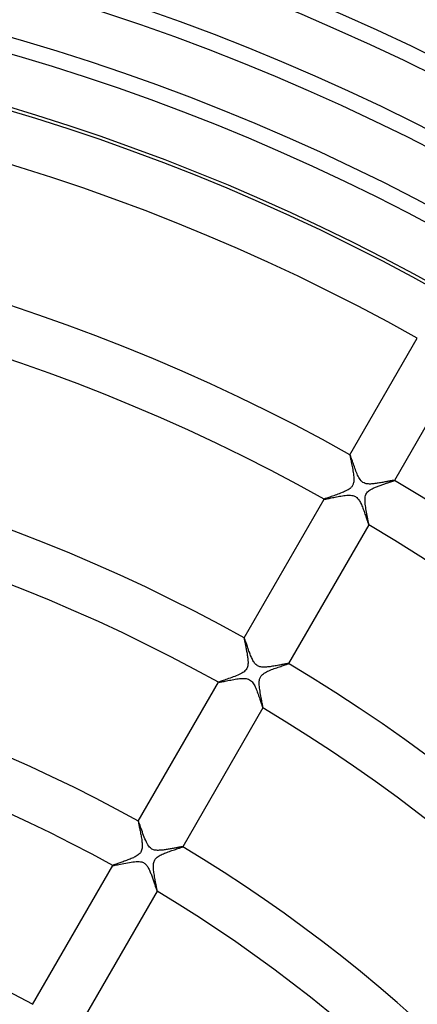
# Model space of a CAD drawing. Header units: millimetres. Extents: x -310 to 310, y -273 to 273.
# Tile 66 of 76: x 48 to 79, y 88 to 165. Entities that reach past the tile are written whole.
import ezdxf

# ---------------------------------------------------------------- set-up
doc = ezdxf.new("R2010")
doc.units = ezdxf.units.MM
doc.layers.add('HIDDEN', color=7, linetype='Continuous')
doc.layers.add('THICK', color=7, linetype='Continuous')

msp = doc.modelspace()

# ---------------------------------------------------------------- linework, layer by layer
at = {"layer": 'HIDDEN'}
for p, q in [((73.511, 131.324), (73.51, 131.324)), ((73.51, 131.324), (73.51, 131.323)), ((73.512, 131.324), (73.511, 131.324)), ((73.513, 131.324), (73.512, 131.325)), ((73.512, 131.325), (73.512, 131.324)), ((73.513, 131.324), (73.513, 131.324)), ((73.522, 131.314), (73.513, 131.324)), ((73.534, 131.289), (73.522, 131.314)), ((73.55, 131.252), (73.534, 131.289)), ((73.569, 131.202), (73.55, 131.252)), ((73.591, 131.142), (73.569, 131.202)), ((73.616, 131.072), (73.591, 131.142)), ((73.643, 130.993), (73.616, 131.072)), ((73.673, 130.907), (73.643, 130.993)), ((73.706, 130.814), (73.673, 130.907)), ((73.74, 130.715), (73.706, 130.814)), ((73.776, 130.611), (73.74, 130.715)), ((73.814, 130.503), (73.776, 130.611)), ((73.854, 130.391), (73.814, 130.503)), ((73.895, 130.278), (73.854, 130.391)), ((73.937, 130.165), (73.895, 130.278)), ((73.979, 130.054), (73.937, 130.165)), ((74.023, 129.945), (73.979, 130.054)), ((74.067, 129.841), (74.023, 129.945)), ((74.111, 129.741), (74.067, 129.841)), ((74.156, 129.647), (74.111, 129.741)), ((74.204, 129.556), (74.156, 129.647)), ((74.256, 129.465), (74.204, 129.556)), ((74.314, 129.38), (74.256, 129.465)), ((74.377, 129.3), (74.314, 129.38)), ((74.448, 129.228), (74.377, 129.3)), ((74.527, 129.167), (74.448, 129.228)), ((74.608, 129.121), (74.527, 129.167)), ((74.69, 129.089), (74.608, 129.121)), ((74.774, 129.066), (74.69, 129.089)), ((74.858, 129.051), (74.774, 129.066)), ((74.944, 129.043), (74.858, 129.051)), ((75.2, 129.045), (75.116, 129.041)), ((75.283, 129.051), (75.2, 129.045)), ((75.368, 129.059), (75.283, 129.051)), ((75.455, 129.069), (75.368, 129.059)), ((75.543, 129.081), (75.455, 129.069)), ((75.632, 129.094), (75.543, 129.081)), ((75.722, 129.108), (75.632, 129.094)), ((75.812, 129.123), (75.722, 129.108)), ((75.901, 129.138), (75.812, 129.123)), ((75.988, 129.153), (75.901, 129.138)), ((76.072, 129.169), (75.988, 129.153)), ((76.155, 129.184), (76.072, 129.169)), ((76.234, 129.199), (76.155, 129.184)), ((76.311, 129.214), (76.234, 129.199)), ((76.386, 129.228), (76.311, 129.214)), ((76.456, 129.242), (76.386, 129.228)), ((76.524, 129.255), (76.456, 129.242)), ((76.588, 129.267), (76.524, 129.255)), ((76.648, 129.279), (76.588, 129.267)), ((76.703, 129.289), (76.648, 129.279)), ((76.754, 129.299), (76.703, 129.289)), ((76.801, 129.307), (76.754, 129.299)), ((76.842, 129.314), (76.801, 129.307)), ((76.879, 129.32), (76.842, 129.314)), ((76.909, 129.324), (76.879, 129.32)), ((76.934, 129.327), (76.909, 129.324)), ((76.953, 129.328), (76.934, 129.327)), ((76.966, 129.328), (76.953, 129.328)), ((76.973, 129.327), (76.966, 129.328)), ((76.974, 129.326), (76.973, 129.327)), ((76.975, 129.325), (76.974, 129.326)), ((76.974, 129.326), (76.974, 129.326)), ((76.974, 129.323), (76.974, 129.324)), ((76.974, 129.324), (76.975, 129.324)), ((76.975, 129.324), (76.975, 129.325)), ((75.031, 129.04), (74.944, 129.043)), ((75.116, 129.041), (75.031, 129.04)), ((71.512, 127.863), (71.512, 127.862)), ((71.512, 127.862), (71.512, 127.862)), ((71.512, 127.862), (71.512, 127.861)), ((71.512, 127.861), (71.512, 127.861)), ((71.512, 127.861), (71.513, 127.86)), ((71.513, 127.86), (71.513, 127.86)), ((71.513, 127.86), (71.524, 127.858)), ((71.524, 127.858), (71.545, 127.859)), ((71.545, 127.859), (71.577, 127.863)), ((71.577, 127.863), (71.62, 127.87)), ((71.62, 127.87), (71.671, 127.88)), ((71.671, 127.88), (71.732, 127.891)), ((71.732, 127.891), (71.801, 127.905)), ((71.801, 127.905), (71.878, 127.92)), ((71.878, 127.92), (71.962, 127.938)), ((71.962, 127.938), (72.052, 127.956)), ((72.052, 127.956), (72.148, 127.976)), ((72.148, 127.976), (72.25, 127.997)), ((72.25, 127.997), (72.356, 128.018)), ((72.356, 128.018), (72.467, 128.04)), ((72.467, 128.04), (72.581, 128.061)), ((72.581, 128.061), (72.696, 128.082)), ((72.696, 128.082), (72.811, 128.102)), ((72.811, 128.102), (72.925, 128.12)), ((72.925, 128.12), (73.037, 128.136)), ((73.037, 128.136), (73.147, 128.149)), ((73.147, 128.149), (73.255, 128.16)), ((73.255, 128.16), (73.36, 128.166)), ((73.36, 128.166), (73.463, 128.169)), ((73.463, 128.169), (73.563, 128.165)), ((73.563, 128.165), (73.655, 128.156)), ((73.655, 128.156), (73.738, 128.141)), ((73.738, 128.141), (73.811, 128.121)), ((73.811, 128.121), (73.875, 128.096)), ((73.875, 128.096), (73.937, 128.064)), ((73.937, 128.064), (73.999, 128.024)), ((73.999, 128.024), (74.057, 127.976)), ((74.057, 127.976), (74.111, 127.922)), ((74.111, 127.922), (74.16, 127.863)), ((74.16, 127.863), (74.206, 127.801)), ((74.206, 127.801), (74.248, 127.735)), ((74.248, 127.735), (74.289, 127.664)), ((74.289, 127.664), (74.328, 127.589)), ((74.328, 127.589), (74.366, 127.511)), ((74.366, 127.511), (74.403, 127.43)), ((74.403, 127.43), (74.44, 127.345)), ((74.44, 127.345), (74.476, 127.257)), ((74.476, 127.257), (74.511, 127.167)), ((74.511, 127.167), (74.546, 127.074)), ((74.546, 127.074), (74.581, 126.98)), ((74.581, 126.98), (74.615, 126.885)), ((74.615, 126.885), (74.648, 126.789)), ((74.648, 126.789), (74.681, 126.694)), ((74.681, 126.694), (74.713, 126.601)), ((74.713, 126.601), (74.742, 126.512)), ((74.742, 126.512), (74.771, 126.428)), ((74.771, 126.428), (74.797, 126.348)), ((74.797, 126.348), (74.822, 126.273)), ((74.822, 126.273), (74.845, 126.203)), ((74.845, 126.203), (74.867, 126.139)), ((74.867, 126.139), (74.886, 126.081)), ((74.886, 126.081), (74.905, 126.028)), ((74.905, 126.028), (74.921, 125.982)), ((74.921, 125.982), (74.936, 125.942)), ((74.936, 125.942), (74.948, 125.91)), ((74.948, 125.91), (74.959, 125.886)), ((74.959, 125.886), (74.967, 125.87)), ((74.967, 125.87), (74.973, 125.862)), ((74.973, 125.862), (74.974, 125.862)), ((74.974, 125.862), (74.974, 125.862)), ((74.974, 125.862), (74.975, 125.862)), ((74.975, 125.862), (74.976, 125.862)), ((74.976, 125.862), (74.976, 125.863)), ((74.976, 125.862), (74.976, 125.862)), ((65.26, 117.033), (65.259, 117.032)), ((65.261, 117.034), (65.26, 117.033)), ((65.26, 117.033), (65.26, 117.033)), ((65.262, 117.034), (65.261, 117.034)), ((65.261, 117.034), (65.261, 117.034)), ((65.263, 117.033), (65.262, 117.034)), ((65.268, 117.027), (65.263, 117.033)), ((65.276, 117.013), (65.268, 117.027)), ((65.286, 116.991), (65.276, 117.013)), ((65.298, 116.962), (65.286, 116.991)), ((65.312, 116.926), (65.298, 116.962)), ((65.328, 116.884), (65.312, 116.926)), ((65.346, 116.835), (65.328, 116.884)), ((65.366, 116.78), (65.346, 116.835)), ((65.387, 116.72), (65.366, 116.78)), ((65.409, 116.655), (65.387, 116.72)), ((65.434, 116.586), (65.409, 116.655)), ((65.459, 116.512), (65.434, 116.586)), ((65.486, 116.434), (65.459, 116.512)), ((65.514, 116.354), (65.486, 116.434)), ((65.543, 116.271), (65.514, 116.354)), ((65.573, 116.186), (65.543, 116.271)), ((65.604, 116.1), (65.573, 116.186)), ((65.635, 116.013), (65.604, 116.1)), ((65.667, 115.926), (65.635, 116.013)), ((65.7, 115.84), (65.667, 115.926)), ((65.733, 115.754), (65.7, 115.84)), ((65.767, 115.669), (65.733, 115.754)), ((65.802, 115.585), (65.767, 115.669)), ((65.837, 115.504), (65.802, 115.585)), ((65.873, 115.425), (65.837, 115.504)), ((65.911, 115.348), (65.873, 115.425)), ((65.949, 115.275), (65.911, 115.348)), ((65.989, 115.205), (65.949, 115.275)), ((66.03, 115.139), (65.989, 115.205)), ((66.076, 115.074), (66.03, 115.139)), ((66.126, 115.012), (66.076, 115.074)), ((66.182, 114.954), (66.126, 115.012)), ((66.243, 114.902), (66.182, 114.954)), ((66.312, 114.856), (66.243, 114.902)), ((66.389, 114.818), (66.312, 114.856)), ((66.472, 114.789), (66.389, 114.818)), ((66.557, 114.77), (66.472, 114.789)), ((66.645, 114.758), (66.557, 114.77)), ((66.734, 114.751), (66.645, 114.758)), ((66.824, 114.75), (66.734, 114.751)), ((66.913, 114.753), (66.824, 114.75)), ((67, 114.759), (66.913, 114.753)), ((67.091, 114.767), (67, 114.759)), ((67.184, 114.777), (67.091, 114.767)), ((67.279, 114.789), (67.184, 114.777)), ((67.376, 114.803), (67.279, 114.789)), ((67.475, 114.819), (67.376, 114.803)), ((67.575, 114.835), (67.475, 114.819)), ((67.672, 114.852), (67.575, 114.835)), ((67.768, 114.869), (67.672, 114.852)), ((67.862, 114.886), (67.768, 114.869)), ((67.953, 114.903), (67.862, 114.886)), ((68.041, 114.92), (67.953, 114.903)), ((68.125, 114.936), (68.041, 114.92)), ((68.206, 114.952), (68.125, 114.936)), ((68.283, 114.967), (68.206, 114.952)), ((68.356, 114.98), (68.283, 114.967)), ((68.423, 114.993), (68.356, 114.98)), ((68.485, 115.005), (68.423, 114.993)), ((68.541, 115.015), (68.485, 115.005)), ((68.591, 115.023), (68.541, 115.015)), ((68.633, 115.03), (68.591, 115.023)), ((68.668, 115.034), (68.633, 115.03)), ((68.695, 115.037), (68.668, 115.034)), ((68.713, 115.038), (68.695, 115.037)), ((68.722, 115.036), (68.713, 115.038)), ((68.723, 115.035), (68.722, 115.036)), ((68.724, 115.034), (68.723, 115.035)), ((68.723, 115.035), (68.723, 115.035)), ((68.723, 115.032), (68.724, 115.033)), ((68.724, 115.033), (68.724, 115.034)), ((68.724, 115.034), (68.724, 115.034)), ((63.788, 113.663), (63.888, 113.684)), ((63.888, 113.684), (63.994, 113.705)), ((63.994, 113.705), (64.105, 113.728)), ((64.105, 113.728), (64.219, 113.75)), ((64.219, 113.75), (64.335, 113.772)), ((64.335, 113.772), (64.451, 113.793)), ((64.451, 113.793), (64.566, 113.813)), ((64.566, 113.813), (64.68, 113.831)), ((64.68, 113.831), (64.791, 113.847)), ((64.791, 113.847), (64.9, 113.86)), ((64.9, 113.86), (65.004, 113.87)), ((65.004, 113.87), (65.104, 113.876)), ((65.104, 113.876), (65.205, 113.879)), ((65.205, 113.879), (65.306, 113.876)), ((65.306, 113.876), (65.407, 113.866)), ((65.407, 113.866), (65.505, 113.847)), ((65.505, 113.847), (65.599, 113.817)), ((65.599, 113.817), (65.687, 113.775)), ((65.687, 113.775), (65.765, 113.723)), ((65.765, 113.723), (65.833, 113.662)), ((63.262, 113.572), (63.261, 113.571)), ((63.261, 113.571), (63.261, 113.571)), ((63.261, 113.571), (63.261, 113.57)), ((63.261, 113.57), (63.261, 113.57)), ((63.261, 113.57), (63.262, 113.569)), ((63.262, 113.569), (63.262, 113.569)), ((63.262, 113.569), (63.275, 113.567)), ((63.275, 113.567), (63.302, 113.569)), ((63.302, 113.569), (63.341, 113.575)), ((63.341, 113.575), (63.392, 113.584)), ((63.392, 113.584), (63.453, 113.595)), ((63.453, 113.595), (63.525, 113.609)), ((63.525, 113.609), (63.605, 113.625)), ((63.605, 113.625), (63.693, 113.643)), ((63.693, 113.643), (63.788, 113.663)), ((65.833, 113.662), (65.893, 113.595)), ((65.893, 113.595), (65.948, 113.523)), ((65.948, 113.523), (65.997, 113.448)), ((65.997, 113.448), (66.041, 113.371)), ((66.041, 113.371), (66.083, 113.29)), ((66.083, 113.29), (66.124, 113.205)), ((66.124, 113.205), (66.164, 113.116)), ((66.164, 113.116), (66.203, 113.024)), ((66.203, 113.024), (66.241, 112.93)), ((66.241, 112.93), (66.277, 112.834)), ((66.277, 112.834), (66.313, 112.738)), ((66.313, 112.738), (66.348, 112.641)), ((66.348, 112.641), (66.382, 112.546)), ((66.382, 112.546), (66.415, 112.451)), ((66.415, 112.451), (66.446, 112.358)), ((66.446, 112.358), (66.477, 112.267)), ((66.477, 112.267), (66.506, 112.179)), ((66.506, 112.179), (66.534, 112.095)), ((66.534, 112.095), (66.561, 112.014)), ((66.561, 112.014), (66.586, 111.939)), ((66.586, 111.939), (66.609, 111.869)), ((66.609, 111.869), (66.631, 111.805)), ((66.631, 111.805), (66.65, 111.748)), ((66.65, 111.748), (66.668, 111.698)), ((66.668, 111.698), (66.683, 111.655)), ((66.683, 111.655), (66.697, 111.621)), ((66.697, 111.621), (66.707, 111.596)), ((66.707, 111.596), (66.716, 111.579)), ((66.716, 111.579), (66.722, 111.571)), ((66.722, 111.571), (66.723, 111.571)), ((66.723, 111.571), (66.724, 111.571)), ((66.724, 111.571), (66.724, 111.571)), ((66.724, 111.571), (66.725, 111.571)), ((66.725, 111.571), (66.725, 111.572)), ((66.725, 111.572), (66.726, 111.572)), ((57.009, 102.742), (57.008, 102.741)), ((57.01, 102.742), (57.009, 102.742)), ((57.009, 102.742), (57.009, 102.742)), ((57.011, 102.742), (57.01, 102.742)), ((57.01, 102.742), (57.01, 102.742)), ((57.012, 102.742), (57.011, 102.742)), ((57.022, 102.728), (57.012, 102.742)), ((57.038, 102.694), (57.022, 102.728)), ((57.059, 102.642), (57.038, 102.694)), ((57.085, 102.572), (57.059, 102.642)), ((57.115, 102.487), (57.085, 102.572)), ((57.15, 102.389), (57.115, 102.487)), ((57.188, 102.279), (57.15, 102.389)), ((57.23, 102.159), (57.188, 102.279)), ((57.275, 102.03), (57.23, 102.159)), ((57.323, 101.895), (57.275, 102.03)), ((57.372, 101.758), (57.323, 101.895)), ((57.423, 101.621), (57.372, 101.758)), ((57.475, 101.485), (57.423, 101.621)), ((57.528, 101.352), (57.475, 101.485)), ((57.582, 101.225), (57.528, 101.352)), ((57.638, 101.104), (57.582, 101.225)), ((57.697, 100.989), (57.638, 101.104)), ((57.759, 100.882), (57.697, 100.989)), ((57.823, 100.788), (57.759, 100.882)), ((57.885, 100.712), (57.823, 100.788)), ((57.945, 100.652), (57.885, 100.712)), ((58.003, 100.605), (57.945, 100.652)), ((59.798, 100.631), (59.726, 100.617)), ((59.867, 100.644), (59.798, 100.631)), ((59.933, 100.657), (59.867, 100.644)), ((59.997, 100.669), (59.933, 100.657)), ((60.058, 100.681), (59.997, 100.669)), ((60.116, 100.692), (60.058, 100.681)), ((60.17, 100.702), (60.116, 100.692)), ((60.221, 100.711), (60.17, 100.702)), ((60.268, 100.72), (60.221, 100.711)), ((60.31, 100.727), (60.268, 100.72)), ((60.349, 100.733), (60.31, 100.727)), ((60.382, 100.739), (60.349, 100.733)), ((60.411, 100.742), (60.382, 100.739)), ((60.434, 100.745), (60.411, 100.742)), ((60.452, 100.746), (60.434, 100.745)), ((60.465, 100.746), (60.452, 100.746)), ((60.471, 100.745), (60.465, 100.746)), ((60.472, 100.744), (60.471, 100.745)), ((60.473, 100.743), (60.472, 100.744)), ((60.472, 100.744), (60.472, 100.744)), ((60.472, 100.741), (60.473, 100.742)), ((60.473, 100.742), (60.473, 100.743)), ((60.473, 100.742), (60.473, 100.742)), ((58.064, 100.566), (58.003, 100.605)), ((58.13, 100.533), (58.064, 100.566)), ((58.199, 100.507), (58.13, 100.533)), ((58.27, 100.488), (58.199, 100.507)), ((58.342, 100.474), (58.27, 100.488)), ((58.416, 100.466), (58.342, 100.474)), ((58.491, 100.462), (58.416, 100.466)), ((58.566, 100.461), (58.491, 100.462)), ((58.64, 100.463), (58.566, 100.461)), ((58.712, 100.466), (58.64, 100.463)), ((58.785, 100.472), (58.712, 100.466)), ((58.861, 100.479), (58.785, 100.472)), ((58.938, 100.488), (58.861, 100.479)), ((59.017, 100.498), (58.938, 100.488)), ((59.097, 100.509), (59.017, 100.498)), ((59.178, 100.521), (59.097, 100.509)), ((59.26, 100.534), (59.178, 100.521)), ((59.341, 100.548), (59.26, 100.534)), ((59.422, 100.562), (59.341, 100.548)), ((59.5, 100.575), (59.422, 100.562)), ((59.577, 100.589), (59.5, 100.575)), ((59.653, 100.603), (59.577, 100.589)), ((59.726, 100.617), (59.653, 100.603)), ((55.01, 99.281), (55.01, 99.28)), ((55.01, 99.28), (55.01, 99.279)), ((55.01, 99.279), (55.01, 99.279)), ((55.01, 99.279), (55.01, 99.278)), ((55.01, 99.278), (55.011, 99.278)), ((55.011, 99.278), (55.011, 99.277)), ((55.011, 99.277), (55.029, 99.276)), ((55.029, 99.276), (55.067, 99.28)), ((55.067, 99.28), (55.123, 99.289)), ((55.123, 99.289), (55.196, 99.303)), ((55.196, 99.303), (55.284, 99.32)), ((55.284, 99.32), (55.385, 99.341)), ((55.385, 99.341), (55.498, 99.364)), ((55.498, 99.364), (55.621, 99.39)), ((55.621, 99.39), (55.752, 99.417)), ((55.752, 99.417), (55.888, 99.444)), ((55.888, 99.444), (56.028, 99.472)), ((56.028, 99.472), (56.169, 99.498)), ((56.169, 99.498), (56.31, 99.522)), ((56.31, 99.522), (56.449, 99.544)), ((56.449, 99.544), (56.586, 99.563)), ((56.586, 99.563), (56.718, 99.577)), ((56.718, 99.577), (56.847, 99.587)), ((56.847, 99.587), (56.97, 99.589)), ((56.97, 99.589), (57.084, 99.585)), ((57.084, 99.585), (57.184, 99.573)), ((57.184, 99.573), (57.27, 99.554)), ((57.27, 99.554), (57.343, 99.53)), ((57.343, 99.53), (57.407, 99.502)), ((57.407, 99.502), (57.468, 99.467)), ((57.468, 99.467), (57.524, 99.426)), ((57.524, 99.426), (57.575, 99.38)), ((57.575, 99.38), (57.623, 99.33)), ((57.623, 99.33), (57.666, 99.276)), ((57.666, 99.276), (57.706, 99.221)), ((57.706, 99.221), (57.743, 99.163)), ((57.743, 99.163), (57.778, 99.104)), ((57.778, 99.104), (57.812, 99.041)), ((57.812, 99.041), (57.845, 98.976)), ((57.845, 98.976), (57.877, 98.908)), ((57.877, 98.908), (57.909, 98.838)), ((57.909, 98.838), (57.939, 98.766)), ((57.939, 98.766), (57.969, 98.693)), ((57.969, 98.693), (57.999, 98.618)), ((57.999, 98.618), (58.028, 98.542)), ((58.028, 98.542), (58.057, 98.465)), ((58.057, 98.465), (58.085, 98.388)), ((58.085, 98.388), (58.113, 98.31)), ((58.113, 98.31), (58.14, 98.232)), ((58.14, 98.232), (58.166, 98.155)), ((58.166, 98.155), (58.192, 98.079)), ((58.192, 98.079), (58.217, 98.003)), ((58.217, 98.003), (58.242, 97.93)), ((58.242, 97.93), (58.266, 97.858)), ((58.266, 97.858), (58.289, 97.789)), ((58.289, 97.789), (58.31, 97.723)), ((58.31, 97.723), (58.331, 97.66)), ((58.331, 97.66), (58.351, 97.601)), ((58.351, 97.601), (58.369, 97.546)), ((58.369, 97.546), (58.386, 97.495)), ((58.386, 97.495), (58.402, 97.449)), ((58.402, 97.449), (58.416, 97.408)), ((58.416, 97.408), (58.43, 97.372)), ((58.43, 97.372), (58.441, 97.341)), ((58.441, 97.341), (58.451, 97.317)), ((58.451, 97.317), (58.459, 97.298)), ((58.459, 97.298), (58.466, 97.286)), ((58.466, 97.286), (58.471, 97.28)), ((58.471, 97.28), (58.472, 97.28)), ((58.472, 97.28), (58.472, 97.279)), ((58.472, 97.279), (58.473, 97.279)), ((58.473, 97.279), (58.474, 97.28)), ((58.474, 97.28), (58.474, 97.281)), ((58.474, 97.28), (58.474, 97.28))]:
    msp.add_line(p, q, dxfattribs=at)
at = {"layer": 'THICK'}
for p, q in [((73.51, 131.323), (78.763, 140.421)), ((82.227, 138.421), (76.974, 129.323)), ((73.51, 131.323), (73.508, 131.312)), ((73.508, 131.312), (73.51, 131.288)), ((73.51, 131.288), (73.514, 131.253)), ((73.514, 131.253), (73.522, 131.207)), ((73.522, 131.207), (73.532, 131.151)), ((73.532, 131.151), (73.545, 131.084)), ((73.545, 131.084), (73.56, 131.009)), ((73.56, 131.009), (73.577, 130.925)), ((73.577, 130.925), (73.595, 130.834)), ((73.595, 130.834), (73.616, 130.736)), ((73.616, 130.736), (73.637, 130.632)), ((73.637, 130.632), (73.658, 130.523)), ((73.658, 130.523), (73.68, 130.411)), ((73.68, 130.411), (73.702, 130.297)), ((73.702, 130.297), (73.723, 130.181)), ((73.723, 130.181), (73.744, 130.064)), ((73.744, 130.064), (73.762, 129.947)), ((73.762, 129.947), (73.779, 129.83)), ((73.779, 129.83), (73.793, 129.715)), ((73.774, 129.072), (73.757, 129.019)), ((73.79, 129.134), (73.774, 129.072)), ((73.802, 129.207), (73.79, 129.134)), ((73.793, 129.715), (73.804, 129.603)), ((73.81, 129.291), (73.802, 129.207)), ((73.804, 129.603), (73.811, 129.494)), ((73.813, 129.389), (73.81, 129.291)), ((73.811, 129.494), (73.813, 129.389)), ((76.15, 129.032), (76.219, 129.056)), ((76.219, 129.056), (76.286, 129.078)), ((76.286, 129.078), (76.351, 129.1)), ((76.351, 129.1), (76.415, 129.122)), ((76.415, 129.122), (76.476, 129.142)), ((76.476, 129.142), (76.535, 129.161)), ((76.535, 129.161), (76.591, 129.18)), ((76.591, 129.18), (76.645, 129.198)), ((76.645, 129.198), (76.695, 129.215)), ((76.695, 129.215), (76.742, 129.231)), ((76.742, 129.231), (76.786, 129.246)), ((76.786, 129.246), (76.826, 129.26)), ((76.826, 129.26), (76.861, 129.273)), ((76.861, 129.273), (76.893, 129.285)), ((76.893, 129.285), (76.92, 129.295)), ((76.92, 129.295), (76.941, 129.304)), ((76.941, 129.304), (76.958, 129.312)), ((76.958, 129.312), (76.969, 129.318)), ((76.969, 129.318), (76.974, 129.323)), ((72.678, 128.286), (72.568, 128.246)), ((72.786, 128.328), (72.678, 128.286)), ((72.893, 128.371), (72.786, 128.328)), ((72.997, 128.414), (72.893, 128.371)), ((73.097, 128.458), (72.997, 128.414)), ((73.194, 128.504), (73.097, 128.458)), ((73.285, 128.551), (73.194, 128.504)), ((73.37, 128.599), (73.285, 128.551)), ((73.448, 128.649), (73.37, 128.599)), ((73.515, 128.698), (73.448, 128.649)), ((73.569, 128.745), (73.515, 128.698)), ((73.615, 128.79), (73.569, 128.745)), ((73.652, 128.833), (73.615, 128.79)), ((73.684, 128.877), (73.652, 128.833)), ((73.712, 128.922), (73.684, 128.877)), ((73.736, 128.97), (73.712, 128.922)), ((73.757, 129.019), (73.736, 128.97)), ((74.756, 128.223), (74.793, 128.295)), ((74.793, 128.295), (74.837, 128.362)), ((74.837, 128.362), (74.889, 128.423)), ((74.889, 128.423), (74.948, 128.479)), ((74.948, 128.479), (75.011, 128.53)), ((75.011, 128.53), (75.075, 128.574)), ((75.075, 128.574), (75.136, 128.612)), ((75.136, 128.612), (75.194, 128.645)), ((75.194, 128.645), (75.251, 128.675)), ((75.251, 128.675), (75.311, 128.705)), ((75.311, 128.705), (75.374, 128.735)), ((75.374, 128.735), (75.439, 128.764)), ((75.439, 128.764), (75.506, 128.793)), ((75.506, 128.793), (75.575, 128.821)), ((75.575, 128.821), (75.646, 128.849)), ((75.646, 128.849), (75.718, 128.877)), ((75.718, 128.877), (75.79, 128.904)), ((75.79, 128.904), (75.864, 128.931)), ((75.864, 128.931), (75.937, 128.958)), ((75.937, 128.958), (76.009, 128.983)), ((76.009, 128.983), (76.08, 129.008)), ((76.08, 129.008), (76.15, 129.032)), ((65.259, 117.032), (71.512, 127.863)), ((71.523, 127.872), (71.512, 127.863)), ((71.549, 127.884), (71.523, 127.872)), ((71.587, 127.9), (71.549, 127.884)), ((71.638, 127.919), (71.587, 127.9)), ((71.701, 127.942), (71.638, 127.919)), ((71.773, 127.968), (71.701, 127.942)), ((71.854, 127.996), (71.773, 127.968)), ((71.942, 128.027), (71.854, 127.996)), ((72.037, 128.059), (71.942, 128.027)), ((72.138, 128.094), (72.037, 128.059)), ((72.242, 128.13), (72.138, 128.094)), ((72.349, 128.167), (72.242, 128.13)), ((72.458, 128.206), (72.349, 128.167)), ((72.568, 128.246), (72.458, 128.206)), ((74.685, 127.834), (74.691, 127.946)), ((74.686, 127.718), (74.685, 127.834)), ((74.694, 127.597), (74.686, 127.718)), ((74.691, 127.946), (74.704, 128.05)), ((74.705, 127.475), (74.694, 127.597)), ((74.704, 128.05), (74.726, 128.142)), ((74.726, 128.142), (74.756, 128.223)), ((74.721, 127.35), (74.705, 127.475)), ((74.739, 127.222), (74.721, 127.35)), ((74.759, 127.092), (74.739, 127.222)), ((74.781, 126.962), (74.759, 127.092)), ((74.804, 126.833), (74.781, 126.962)), ((74.828, 126.706), (74.804, 126.833)), ((74.852, 126.582), (74.828, 126.706)), ((74.875, 126.463), (74.852, 126.582)), ((74.896, 126.353), (74.875, 126.463)), ((74.916, 126.251), (74.896, 126.353)), ((74.934, 126.158), (74.916, 126.251)), ((74.949, 126.076), (74.934, 126.158)), ((74.961, 126.006), (74.949, 126.076)), ((74.97, 125.949), (74.961, 126.006)), ((74.976, 125.863), (68.723, 115.032)), ((74.976, 125.906), (74.97, 125.949)), ((74.978, 125.877), (74.976, 125.906)), ((74.976, 125.863), (74.978, 125.877)), ((65.259, 117.032), (65.258, 117.025)), ((65.258, 117.025), (65.258, 117.013)), ((65.258, 117.013), (65.259, 116.994)), ((65.259, 116.994), (65.262, 116.971)), ((65.262, 116.971), (65.267, 116.942)), ((65.267, 116.942), (65.273, 116.908)), ((65.273, 116.908), (65.28, 116.869)), ((65.28, 116.869), (65.288, 116.826)), ((65.288, 116.826), (65.297, 116.779)), ((65.297, 116.779), (65.307, 116.728)), ((65.307, 116.728), (65.318, 116.674)), ((65.318, 116.674), (65.33, 116.616)), ((65.33, 116.616), (65.342, 116.556)), ((65.342, 116.556), (65.355, 116.492)), ((65.355, 116.492), (65.369, 116.426)), ((65.369, 116.426), (65.383, 116.358)), ((65.383, 116.358), (65.397, 116.287)), ((65.397, 116.287), (65.412, 116.215)), ((65.412, 116.215), (65.426, 116.141)), ((65.426, 116.141), (65.441, 116.065)), ((65.441, 116.065), (65.455, 115.989)), ((65.455, 115.989), (65.469, 115.912)), ((65.469, 115.912), (65.483, 115.836)), ((65.483, 115.836), (65.496, 115.76)), ((65.496, 115.76), (65.508, 115.684)), ((65.508, 115.684), (65.519, 115.609)), ((65.519, 115.609), (65.53, 115.535)), ((65.53, 115.535), (65.539, 115.463)), ((65.539, 115.463), (65.547, 115.391)), ((65.547, 115.391), (65.553, 115.322)), ((65.553, 115.322), (65.558, 115.254)), ((65.558, 115.254), (65.562, 115.188)), ((65.32, 114.456), (65.249, 114.397)), ((65.379, 114.516), (65.32, 114.456)), ((65.426, 114.576), (65.379, 114.516)), ((65.465, 114.638), (65.426, 114.576)), ((65.497, 114.704), (65.465, 114.638)), ((65.522, 114.775), (65.497, 114.704)), ((65.54, 114.848), (65.522, 114.775)), ((65.552, 114.921), (65.54, 114.848)), ((65.559, 114.992), (65.552, 114.921)), ((65.563, 115.06), (65.559, 114.992)), ((65.562, 115.188), (65.563, 115.125)), ((65.563, 115.125), (65.563, 115.06)), ((67.092, 114.43), (67.189, 114.474)), ((67.189, 114.474), (67.289, 114.517)), ((67.289, 114.517), (67.392, 114.558)), ((67.392, 114.558), (67.496, 114.598)), ((67.496, 114.598), (67.601, 114.637)), ((67.601, 114.637), (67.706, 114.675)), ((67.706, 114.675), (67.81, 114.711)), ((67.81, 114.711), (67.912, 114.747)), ((67.912, 114.747), (68.012, 114.78)), ((68.012, 114.78), (68.109, 114.813)), ((68.109, 114.813), (68.202, 114.844)), ((68.202, 114.844), (68.29, 114.873)), ((68.29, 114.873), (68.372, 114.9)), ((68.372, 114.9), (68.447, 114.926)), ((68.447, 114.926), (68.514, 114.948)), ((68.514, 114.948), (68.574, 114.969)), ((68.574, 114.969), (68.624, 114.987)), ((68.624, 114.987), (68.665, 115.003)), ((68.665, 115.003), (68.695, 115.015)), ((68.695, 115.015), (68.715, 115.025)), ((68.715, 115.025), (68.723, 115.032)), ((63.622, 113.712), (63.535, 113.682)), ((63.719, 113.745), (63.622, 113.712)), ((63.823, 113.781), (63.719, 113.745)), ((63.933, 113.82), (63.823, 113.781)), ((64.049, 113.86), (63.933, 113.82)), ((64.167, 113.901), (64.049, 113.86)), ((64.287, 113.944), (64.167, 113.901)), ((64.407, 113.989), (64.287, 113.944)), ((64.526, 114.034), (64.407, 113.989)), ((64.643, 114.081), (64.526, 114.034)), ((64.757, 114.128), (64.643, 114.081)), ((64.866, 114.177), (64.757, 114.128)), ((64.971, 114.228), (64.866, 114.177)), ((65.071, 114.281), (64.971, 114.228)), ((65.165, 114.337), (65.071, 114.281)), ((65.249, 114.397), (65.165, 114.337)), ((66.441, 113.661), (66.451, 113.742)), ((66.451, 113.742), (66.466, 113.813)), ((66.466, 113.813), (66.483, 113.873)), ((66.483, 113.873), (66.502, 113.925)), ((66.502, 113.925), (66.525, 113.975)), ((66.525, 113.975), (66.552, 114.021)), ((66.552, 114.021), (66.582, 114.065)), ((66.582, 114.065), (66.616, 114.107)), ((66.616, 114.107), (66.655, 114.149)), ((66.655, 114.149), (66.702, 114.193)), ((66.702, 114.193), (66.761, 114.24)), ((66.761, 114.24), (66.831, 114.288)), ((66.831, 114.288), (66.912, 114.337)), ((66.912, 114.337), (66.999, 114.385)), ((66.999, 114.385), (67.092, 114.43)), ((57.008, 102.741), (63.262, 113.572)), ((63.273, 113.581), (63.262, 113.572)), ((63.299, 113.593), (63.273, 113.581)), ((63.339, 113.61), (63.299, 113.593)), ((63.392, 113.63), (63.339, 113.61)), ((63.458, 113.654), (63.392, 113.63)), ((63.535, 113.682), (63.458, 113.654)), ((66.435, 113.567), (66.441, 113.661)), ((66.435, 113.464), (66.435, 113.567)), ((66.44, 113.355), (66.435, 113.464)), ((66.449, 113.241), (66.44, 113.355)), ((66.462, 113.122), (66.449, 113.241)), ((66.478, 113.001), (66.462, 113.122)), ((66.497, 112.876), (66.478, 113.001)), ((66.518, 112.751), (66.497, 112.876)), ((66.539, 112.625), (66.518, 112.751)), ((66.562, 112.501), (66.539, 112.625)), ((66.584, 112.38), (66.562, 112.501)), ((66.607, 112.264), (66.584, 112.38)), ((66.628, 112.153), (66.607, 112.264)), ((66.648, 112.049), (66.628, 112.153)), ((66.726, 111.572), (60.472, 100.741)), ((66.667, 111.952), (66.648, 112.049)), ((66.684, 111.864), (66.667, 111.952)), ((66.698, 111.785), (66.684, 111.864)), ((66.71, 111.716), (66.698, 111.785)), ((66.719, 111.659), (66.71, 111.716)), ((66.725, 111.616), (66.719, 111.659)), ((66.727, 111.586), (66.725, 111.616)), ((66.726, 111.572), (66.727, 111.586)), ((57.008, 102.741), (57.007, 102.732)), ((57.007, 102.732), (57.007, 102.714)), ((57.007, 102.714), (57.01, 102.688)), ((57.01, 102.688), (57.015, 102.653)), ((57.015, 102.653), (57.023, 102.611)), ((57.023, 102.611), (57.032, 102.562)), ((57.032, 102.562), (57.043, 102.507)), ((57.043, 102.507), (57.055, 102.445)), ((57.055, 102.445), (57.069, 102.377)), ((57.069, 102.377), (57.083, 102.305)), ((57.083, 102.305), (57.099, 102.227)), ((57.099, 102.227), (57.116, 102.146)), ((57.116, 102.146), (57.134, 102.06)), ((57.134, 102.06), (57.152, 101.972)), ((57.152, 101.972), (57.17, 101.88)), ((57.17, 101.88), (57.188, 101.787)), ((57.188, 101.787), (57.206, 101.693)), ((57.206, 101.693), (57.223, 101.599)), ((57.223, 101.599), (57.24, 101.505)), ((57.24, 101.505), (57.255, 101.411)), ((57.255, 101.411), (57.269, 101.319)), ((57.269, 101.319), (57.282, 101.228)), ((57.282, 101.228), (57.292, 101.139)), ((57.301, 100.625), (57.287, 100.542)), ((57.292, 101.139), (57.301, 101.053)), ((57.301, 101.053), (57.308, 100.969)), ((57.31, 100.711), (57.301, 100.625)), ((57.308, 100.969), (57.312, 100.884)), ((57.313, 100.798), (57.31, 100.711)), ((57.312, 100.884), (57.313, 100.798)), ((60.152, 100.62), (60.22, 100.643)), ((60.22, 100.643), (60.282, 100.664)), ((60.282, 100.664), (60.335, 100.683)), ((60.335, 100.683), (60.381, 100.699)), ((60.381, 100.699), (60.418, 100.713)), ((60.418, 100.713), (60.446, 100.725)), ((60.446, 100.725), (60.464, 100.734)), ((60.464, 100.734), (60.472, 100.741)), ((56.619, 99.888), (56.537, 99.852)), ((56.696, 99.926), (56.619, 99.888)), ((56.771, 99.964), (56.696, 99.926)), ((56.847, 100.006), (56.771, 99.964)), ((56.921, 100.052), (56.847, 100.006)), ((56.993, 100.102), (56.921, 100.052)), ((57.059, 100.156), (56.993, 100.102)), ((57.116, 100.213), (57.059, 100.156)), ((57.165, 100.271), (57.116, 100.213)), ((57.205, 100.331), (57.165, 100.271)), ((57.238, 100.395), (57.205, 100.331)), ((57.265, 100.465), (57.238, 100.395)), ((57.287, 100.542), (57.265, 100.465)), ((58.372, 99.826), (58.424, 99.879)), ((58.424, 99.879), (58.485, 99.931)), ((58.485, 99.931), (58.554, 99.981)), ((58.554, 99.981), (58.629, 100.028)), ((58.629, 100.028), (58.707, 100.073)), ((58.707, 100.073), (58.788, 100.115)), ((58.788, 100.115), (58.872, 100.155)), ((58.872, 100.155), (58.959, 100.193)), ((58.959, 100.193), (59.05, 100.232)), ((59.05, 100.232), (59.144, 100.269)), ((59.144, 100.269), (59.24, 100.306)), ((59.24, 100.306), (59.338, 100.342)), ((59.338, 100.342), (59.436, 100.378)), ((59.436, 100.378), (59.535, 100.412)), ((59.535, 100.412), (59.633, 100.446)), ((59.633, 100.446), (59.73, 100.479)), ((59.73, 100.479), (59.823, 100.51)), ((59.823, 100.51), (59.913, 100.54)), ((59.913, 100.54), (59.998, 100.569)), ((59.998, 100.569), (60.078, 100.595)), ((60.078, 100.595), (60.152, 100.62)), ((48.757, 88.449), (55.01, 99.281)), ((55.017, 99.287), (55.01, 99.281)), ((55.033, 99.295), (55.017, 99.287)), ((55.056, 99.306), (55.033, 99.295)), ((55.088, 99.319), (55.056, 99.306)), ((55.127, 99.334), (55.088, 99.319)), ((55.173, 99.351), (55.127, 99.334)), ((55.225, 99.37), (55.173, 99.351)), ((55.283, 99.39), (55.225, 99.37)), ((55.347, 99.413), (55.283, 99.39)), ((55.416, 99.437), (55.347, 99.413)), ((55.49, 99.462), (55.416, 99.437)), ((55.568, 99.489), (55.49, 99.462)), ((55.649, 99.517), (55.568, 99.489)), ((55.734, 99.547), (55.649, 99.517)), ((55.821, 99.578), (55.734, 99.547)), ((55.911, 99.609), (55.821, 99.578)), ((56.003, 99.642), (55.911, 99.609)), ((56.095, 99.676), (56.003, 99.642)), ((56.187, 99.71), (56.095, 99.676)), ((56.277, 99.745), (56.187, 99.71)), ((56.366, 99.78), (56.277, 99.745)), ((56.453, 99.816), (56.366, 99.78)), ((56.537, 99.852), (56.453, 99.816)), ((58.184, 99.2), (58.185, 99.285)), ((58.187, 99.112), (58.184, 99.2)), ((58.185, 99.285), (58.19, 99.367)), ((58.193, 99.02), (58.187, 99.112)), ((58.19, 99.367), (58.2, 99.445)), ((58.2, 99.445), (58.215, 99.52)), ((58.215, 99.52), (58.235, 99.59)), ((58.235, 99.59), (58.26, 99.654)), ((58.26, 99.654), (58.291, 99.715)), ((58.291, 99.715), (58.328, 99.771)), ((58.328, 99.771), (58.372, 99.826)), ((58.202, 98.924), (58.193, 99.02)), ((58.213, 98.824), (58.202, 98.924)), ((58.226, 98.723), (58.213, 98.824)), ((58.241, 98.619), (58.226, 98.723)), ((58.258, 98.514), (58.241, 98.619)), ((58.276, 98.408), (58.258, 98.514)), ((58.295, 98.302), (58.276, 98.408)), ((58.314, 98.197), (58.295, 98.302)), ((58.333, 98.094), (58.314, 98.197)), ((58.352, 97.994), (58.333, 98.094)), ((58.37, 97.898), (58.352, 97.994)), ((58.388, 97.807), (58.37, 97.898)), ((58.405, 97.72), (58.388, 97.807)), ((58.42, 97.64), (58.405, 97.72)), ((58.434, 97.565), (58.42, 97.64)), ((58.447, 97.498), (58.434, 97.565)), ((58.474, 97.281), (52.221, 86.449)), ((58.457, 97.438), (58.447, 97.498)), ((58.465, 97.387), (58.457, 97.438)), ((58.472, 97.345), (58.465, 97.387)), ((58.475, 97.313), (58.472, 97.345)), ((58.474, 97.281), (58.476, 97.292)), ((58.476, 97.292), (58.475, 97.313))]:
    msp.add_line(p, q, dxfattribs=at)
for radius, start, end in [(186.25, 60.60862, 119.39134), (185, 60.61945, 119.38057), (181, 60.62999, 119.37003), (179.75, 60.6375, 119.36246), (175.75, 60.65113, 119.34888), (174.5, 60.65669, 119.34333), (170.5, 60.67211, 119.32791), (169.25, 60.67709, 119.32293), (165.25, 60.69348, 119.30654), (165, 60.69451, 119.30551), (161, 60.71175, 119.28821), (150.5, 60.76143, 119.23859), (146.5, 60.78223, 119.21779), (134, 60.85517, 119.1448), (130, 60.88152, 119.1185), (150.5, 0.7614, 59.23856), (146.5, 0.7822, 59.21777), (117.5, 60.97531, 119.02471), (134, 0.8552, 59.14483), (113.5, 61.00969, 118.99033), (130, 0.8815, 59.11847), (101, 61.13465, 118.86537), (117.5, 0.97529, 59.02468), (113.5, 1.00967, 58.99036)]:
    msp.add_arc((0, 0), radius, start, end, dxfattribs=at)

doc.saveas('drawing.dxf')
